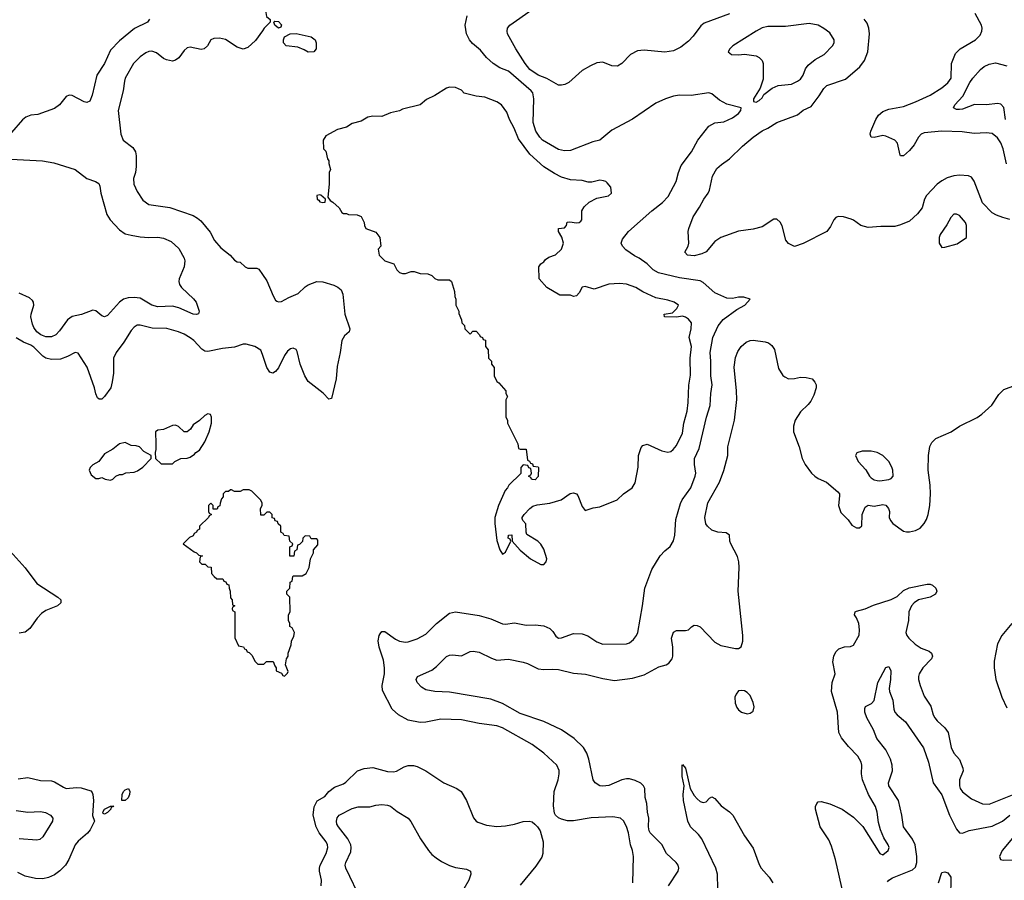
# Model space of a CAD drawing. Header units: inches. Extents: x 1771504 to 1971212, y 471788 to 643615.
# Tile 151 of 256: x 1808354 to 1815033, y 553848 to 559687. Entities that reach past the tile are written whole.
import ezdxf

# ---------------------------------------------------------------- set-up
doc = ezdxf.new("R2010")
doc.units = ezdxf.units.IN
doc.header["$MEASUREMENT"] = 0
doc.layers.add('B8505', color=7, linetype='Continuous')
doc.layers.add('B8515', color=7, linetype='Continuous')

msp = doc.modelspace()

# ---------------------------------------------------------------- linework, layer by layer
at = {"layer": 'B8505', "color": 5}
for points, elevation in [([(1809234.4, 559690), (1809221.1, 559670), (1809132, 559628), (1809030, 559543.1), (1808970, 559480.5), (1808930.1, 559389.9), (1808877.1, 559310), (1808845.9, 559174.1), (1808830, 559134), (1808810, 559125.1), (1808790, 559128.8), (1808710, 559173.1), (1808690, 559175.4), (1808670, 559165.4), (1808622.8, 559110), (1808590, 559084.4), (1808477, 559043), (1808430, 559038.7), (1808394.9, 559025.1), (1808373.2, 559006.8), (1808224, 558836)], 620), ([(1810000, 559612.2), (1809953.4, 559546.6), (1809900.9, 559499.1), (1809870, 559487.3), (1809830, 559501.6), (1809750, 559551.5), (1809710, 559560.7), (1809670, 559559.5), (1809650.5, 559549.5), (1809627.7, 559510), (1809604.7, 559490), (1809585.8, 559485.8), (1809510, 559500.9), (1809490, 559497.2), (1809470, 559479), (1809432.2, 559427.8), (1809410, 559412), (1809390, 559406.6), (1809350, 559414), (1809330, 559422.9), (1809281.3, 559461.3), (1809250, 559473), (1809230, 559471.1), (1809210, 559462.6), (1809170, 559436), (1809126.2, 559390), (1809070.2, 559290), (1809064.5, 559270), (1809054.8, 559205.2), (1809022.8, 559070), (1809040.9, 558910), (1809056.4, 558870), (1809120.5, 558820.5), (1809139.6, 558790), (1809144.4, 558764.4), (1809144.4, 558690), (1809139, 558650), (1809126.5, 558610), (1809127.9, 558570), (1809150, 558521.6), (1809190, 558463.1), (1809230, 558434.3), (1809373.1, 558413.1), (1809530, 558358.5), (1809561, 558341), (1809582.2, 558322.2), (1809646.3, 558246.3), (1809676.3, 558190), (1809719, 558139), (1809780.7, 558090), (1809810, 558054.8), (1809830, 558044.9), (1809850, 558042), (1809883, 558010), (1809901.7, 558001.7), (1809961.7, 558001.7), (1809975.2, 557995.2), (1810000, 557959.3)], 640), ([(1808250, 558743.7), (1808509.1, 558729.1), (1808584.4, 558715.6), (1808730, 558671.7), (1808810.2, 558610.2), (1808868.8, 558588.8), (1808890, 558575.5), (1808898.3, 558558.3), (1808903.7, 558510), (1808944.8, 558364.8), (1808967.2, 558330), (1809030, 558260.3), (1809070, 558235.3), (1809110, 558224), (1809170, 558213.4), (1809230, 558209.2), (1809290, 558211.2), (1809330, 558205), (1809381.4, 558181.4), (1809433.7, 558133.7), (1809469.1, 558070), (1809474.4, 558050), (1809470.2, 558010), (1809436.5, 557930), (1809432.4, 557910), (1809438.2, 557890), (1809450.3, 557870), (1809533.3, 557793.3), (1809550, 557770.6), (1809570.4, 557710), (1809567.7, 557692.3), (1809552.9, 557687.1), (1809530, 557689), (1809432.2, 557732.2), (1809390, 557743.4), (1809290, 557738.5), (1809250, 557751), (1809170, 557796.9), (1809130, 557803), (1809090, 557799.9), (1809058.7, 557790), (1809030.2, 557770), (1808950, 557679.7), (1808930, 557671.2), (1808910, 557678.3), (1808871.1, 557711.1), (1808850, 557716.2), (1808772, 557687.9), (1808710, 557672.5), (1808677.8, 557650), (1808624.1, 557575.9), (1808598.9, 557550), (1808570, 557536.5), (1808530, 557536.1), (1808497.6, 557550), (1808470.7, 557570), (1808450, 557598.2), (1808440.2, 557620.2), (1808429.4, 557670), (1808431, 557690), (1808448.6, 557750), (1808447.4, 557770), (1808441.1, 557781.1), (1808419.8, 557799.8), (1808350, 557830.8)], 620), ([(1810000, 557415.1), (1809990, 557444.5), (1809950, 557470.8), (1809890, 557485.7), (1809870, 557485.4), (1809810, 557465.1), (1809730, 557456.9), (1809630, 557436.2), (1809610, 557438.4), (1809590, 557451.6), (1809534.7, 557510), (1809510, 557528.2), (1809470, 557552.4), (1809430, 557569.7), (1809352.1, 557592.1), (1809253.5, 557593.5), (1809170, 557614.7), (1809150, 557614.7), (1809130, 557601.6), (1809110, 557578.4), (1809060.2, 557499.8), (1809007.7, 557430), (1808990.3, 557390), (1808989, 557289), (1808981.8, 557230), (1808971.4, 557190), (1808930, 557129.6), (1808910, 557111.8), (1808891.9, 557111.9), (1808882.2, 557122.2), (1808870, 557149.2), (1808861.4, 557190), (1808810.8, 557330), (1808750, 557423.6), (1808730, 557428.2), (1808678.1, 557401.9), (1808630, 557384.8), (1808570, 557381.7), (1808531.6, 557391.6), (1808510, 557404.6), (1808450, 557465.6), (1808430, 557478.5), (1808378.9, 557498.9), (1808330, 557529.5)], 640), ([(1810000, 556326), (1809990, 556326), (1809988, 556370), (1809998, 556390), (1809998, 556410), (1809988, 556430), (1809928.4, 556488.4), (1809910, 556498), (1809870, 556498), (1809850, 556486), (1809810, 556486), (1809790, 556498), (1809783.6, 556496.4), (1809770, 556486), (1809750, 556486), (1809734, 556470), (1809734, 556450), (1809723.6, 556436.4), (1809712.7, 556407.3), (1809711.6, 556388.4), (1809698, 556382), (1809692.7, 556367.3), (1809667.3, 556367.3), (1809666, 556390), (1809650, 556406), (1809634, 556390), (1809634, 556350), (1809638, 556338), (1809654, 556330), (1809638, 556322), (1809634, 556310), (1809574, 556250), (1809574, 556230), (1809558, 556222), (1809554, 556210), (1809538, 556202), (1809530, 556186), (1809505.4, 556174.6), (1809462, 556130), (1809536.9, 556076.9), (1809554, 556070), (1809570, 556054), (1809594, 556050), (1809578, 556042), (1809574, 556010), (1809590, 555994), (1809612.7, 555992.7), (1809630, 555974), (1809652.7, 555972.7), (1809654, 555930), (1809674, 555910), (1809690, 555894), (1809732.7, 555892.7), (1809738, 555878), (1809752.7, 555872.7), (1809758, 555858), (1809772.7, 555852.7), (1809774, 555830), (1809782, 555810), (1809783.6, 555763.6), (1809794, 555750), (1809798, 555718), (1809814, 555710), (1809798, 555702), (1809794, 555690), (1809798, 555678), (1809814, 555670), (1809812.7, 555492.7), (1809838, 555438), (1809872.7, 555432.7), (1809878, 555418), (1809890, 555414), (1809898, 555398), (1809910, 555394), (1809930, 555374), (1809950, 555334), (1809970, 555314), (1810000, 555314)], 660), ([(1808290, 556080.4), (1808390, 555968.2), (1808470, 555862.4), (1808613.4, 555770), (1808633, 555750), (1808633, 555730), (1808610.6, 555710), (1808530, 555678), (1808502.1, 555657.9), (1808472.7, 555627.3), (1808422.5, 555557.5), (1808390, 555532.4), (1808350, 555525.3)], 640), ([(1808344.1, 554535.9), (1808410, 554545.3), (1808494.8, 554525.3), (1808570, 554523.1), (1808590, 554517), (1808650, 554479.5), (1808670, 554472), (1808738, 554478), (1808770, 554476.4), (1808835.2, 554455.2), (1808844.5, 554444.5), (1808850.5, 554430.5), (1808855.5, 554390), (1808847.5, 554287.5), (1808862, 554250), (1808830.8, 554190), (1808812.8, 554167.2), (1808750, 554114), (1808730.8, 554090), (1808686.4, 553990), (1808663.8, 553950), (1808627.1, 553912.9), (1808590, 553885.4), (1808550, 553866.2), (1808510, 553858.7), (1808460, 553860), (1808390, 553876), (1808340.5, 553900.5)], 640), ([(1808330, 554320.7), (1808410, 554310.2), (1808494.8, 554314.8), (1808528.2, 554308.2), (1808563, 554290), (1808577.6, 554270), (1808576.5, 554250), (1808510, 554143), (1808490, 554126), (1808470, 554120.3), (1808350, 554129.9)], 620)]:
    msp.add_lwpolyline(points, dxfattribs=dict(at, elevation=elevation))
for points, elevation in [([(1809630, 557014), (1809610, 557002), (1809573, 556967), (1809530, 556939), (1809512.1, 556907.9), (1809490, 556891.8), (1809470, 556891.5), (1809430, 556926.6), (1809410, 556936.4), (1809390, 556934.4), (1809330, 556907.1), (1809290, 556902), (1809274, 556890), (1809278, 556810), (1809278, 556770), (1809272, 556750), (1809274, 556710), (1809312.7, 556672.7), (1809390, 556674), (1809406, 556690), (1809446, 556710), (1809490, 556711.3), (1809510, 556718), (1809540.4, 556739.6), (1809548, 556750), (1809574.6, 556765.4), (1809610, 556822), (1809639, 556890), (1809654, 556950), (1809654, 556990), (1809648.4, 557008.4)], 660), ([(1809070, 556818), (1809030, 556808.7), (1808986, 556774), (1808930, 556742), (1808891.1, 556688.9), (1808850, 556668), (1808832, 556650), (1808824.7, 556630), (1808839.6, 556599.6), (1808870, 556574), (1808890, 556574), (1808910, 556582), (1808934, 556570), (1808970, 556562), (1808986, 556570), (1809006, 556590), (1809030, 556602), (1809050, 556602), (1809072.7, 556612.7), (1809130, 556618), (1809153.6, 556626.4), (1809188.4, 556651.6), (1809246, 556710), (1809246, 556730), (1809196.4, 556756.4), (1809166, 556790), (1809143.6, 556796.4), (1809110, 556798)], 660), ([(1809070, 554389), (1809046, 554390), (1809048.7, 554430), (1809058, 554450), (1809070, 554462), (1809091.6, 554471.6), (1809102, 554450), (1809098, 554430), (1809090, 554408)], 640), ([(1808930, 554298), (1808920.4, 554300.4), (1808918, 554310), (1808930, 554331.3), (1808970, 554351.3), (1808991.3, 554351.3), (1808986, 554346), (1808974, 554346), (1808972, 554330), (1808950, 554308.7)], 640)]:
    msp.add_lwpolyline(points, close=True, dxfattribs=dict(at, elevation=elevation))
at = {"layer": 'B8515', "color": 5}
for points, elevation in [([(1810000, 559812.1), (1810001.1, 559810), (1810021.1, 559750), (1810029.1, 559709.1), (1810052.7, 559687.3), (1810054, 559670), (1810012.7, 559630), (1810000, 559612.2)], 640), ([(1812512.7, 553830), (1812517, 554010), (1812511.6, 554050), (1812498, 554090), (1812483, 554170), (1812470, 554214), (1812450, 554252.7), (1812428.7, 554270), (1812378, 554278), (1812230, 554271.1), (1812110, 554251.6), (1812070, 554251.8), (1812030, 554262), (1812010, 554272.3), (1811989.7, 554289.6), (1811983, 554303), (1811974.1, 554354.2), (1811980.4, 554450), (1812006.9, 554530), (1812012.8, 554570), (1812012.6, 554592.6), (1811998.4, 554630), (1811910, 554711.5), (1811830.7, 554770.7), (1811630, 554883.1), (1811590, 554895.3), (1811470, 554911.7), (1811350, 554936.4), (1811210, 554941), (1811110, 554920.4), (1811070, 554919.7), (1810990, 554934.3), (1810922.9, 554970), (1810881.6, 555010), (1810815.8, 555135.8), (1810812, 555170), (1810828, 555250), (1810829, 555290), (1810820.7, 555340.7), (1810793.3, 555430), (1810786.7, 555473.3), (1810792, 555508), (1810798.9, 555521.1), (1810810, 555536), (1810823.2, 555536.8), (1810830, 555536.3), (1810903.5, 555483.5), (1810931.4, 555471.4), (1810970, 555464.9), (1810990, 555466.3), (1811050, 555486), (1811110, 555518), (1811181.1, 555590), (1811270, 555660.3), (1811310, 555670.2), (1811470, 555645.3), (1811550, 555621.5), (1811630, 555587.6), (1811650, 555584.9), (1811710, 555594.4), (1811790, 555579), (1811850, 555582.3), (1811910, 555574), (1811950, 555557.4), (1811970, 555535.8), (1811990, 555503.7), (1812010, 555491.7), (1812030, 555492.8), (1812110, 555522.8), (1812170, 555520.2), (1812207.8, 555507.8), (1812270, 555466.3), (1812310, 555451.4), (1812470, 555451.8), (1812490, 555460.3), (1812518.5, 555481.5), (1812538.9, 555510), (1812546.9, 555530), (1812578.9, 555710), (1812593.7, 555830), (1812642.2, 555957.8), (1812698, 556050), (1812730, 556084.4), (1812766.6, 556113.4), (1812790, 556151), (1812799.1, 556190), (1812803.9, 556296.1), (1812836, 556404), (1812848.7, 556430), (1812906.2, 556510), (1812936.2, 556590), (1812940.2, 556610), (1812930.7, 556670), (1812932.5, 556710), (1812962.9, 556777.1), (1813012, 556990), (1813037.6, 557070), (1813041.8, 557150), (1813051.7, 557210), (1813043.4, 557270), (1813043.4, 557370), (1813037.7, 557430), (1813056.5, 557530), (1813091.1, 557608.9), (1813126, 557654), (1813219.3, 557720.7), (1813273.2, 557750), (1813308.7, 557790), (1813265.4, 557805.4), (1813230, 557804.2), (1813190, 557795.4), (1813150, 557796.9), (1813070, 557833.7), (1812990, 557903.9), (1812970, 557914.6), (1812830, 557935.8), (1812687.3, 557970), (1812651.8, 557990), (1812609.8, 558029.8), (1812556.9, 558070), (1812524.9, 558084.9), (1812466.3, 558126.3), (1812442.4, 558150), (1812433.3, 558170), (1812442.8, 558197.2), (1812483.5, 558250), (1812642, 558390), (1812714.1, 558445.9), (1812752.4, 558487.6), (1812807.4, 558590), (1812823, 558650), (1812842.2, 558697.8), (1812910.9, 558790), (1812953.5, 558870), (1813030, 558965.7), (1813070, 558988), (1813130, 558994.6), (1813190, 559022), (1813229.3, 559050), (1813245.2, 559070), (1813248, 559090), (1813150, 559114), (1813101.3, 559141.3), (1813050, 559184.5), (1813030, 559191.6), (1812910, 559172.2), (1812830, 559174.7), (1812790, 559168.5), (1812734, 559150), (1812670, 559121.7), (1812510, 559012.4), (1812370, 558937.6), (1812290, 558869.7), (1812241.7, 558858.3), (1812090, 558798.7), (1812050, 558796.9), (1812010, 558805.6), (1811901.5, 558870), (1811881.5, 558890), (1811856.3, 558930), (1811837.7, 558990), (1811840.7, 559150), (1811833.8, 559190), (1811823.9, 559203.9), (1811670, 559338.8), (1811610, 559360.3), (1811565.7, 559390), (1811521.1, 559430), (1811480, 559480), (1811425.3, 559525.3), (1811404.8, 559550), (1811384.7, 559590), (1811376.5, 559650), (1811390, 559712.4)], 640), ([(1813170, 559726.6), (1812996.8, 559663.2), (1812975.7, 559644.3), (1812923.7, 559576.3), (1812890, 559541), (1812838.7, 559501.3), (1812790, 559476.8), (1812730, 559466), (1812590, 559479.4), (1812544.8, 559475.2), (1812498, 559450), (1812438.8, 559390), (1812408.4, 559371.6), (1812370, 559373), (1812310, 559398.2), (1812270, 559394), (1812225.4, 559374.6), (1812170, 559342), (1812078.2, 559261.8), (1812052, 559248), (1812030, 559243.1), (1812010, 559243.8), (1811930, 559286.9), (1811870, 559310.5), (1811814.3, 559350), (1811783, 559390), (1811719.8, 559490), (1811664, 559590), (1811659.7, 559610), (1811662.4, 559630), (1811679.5, 559650), (1811830, 559755.3)], 620), ([(1815047.5, 558710), (1815025.7, 558810), (1815010.7, 558850.7), (1814986.6, 558886.6), (1814950, 558914.3), (1814910, 558919.6), (1814830, 558915), (1814747.1, 558927.1), (1814610, 558930.4), (1814490, 558918.4), (1814470, 558909.8), (1814450.2, 558890), (1814421.8, 558838.2), (1814390, 558798.6), (1814350, 558763.1), (1814342.5, 558762.5), (1814330, 558763.7), (1814327.9, 558767.9), (1814309.8, 558849.8), (1814290, 558869.7), (1814230, 558896.3), (1814210, 558900.5), (1814150, 558887.2), (1814129.8, 558889.8), (1814124.4, 558910), (1814128.7, 558930), (1814162.7, 559010), (1814180.9, 559039.1), (1814210, 559065), (1814250, 559079), (1814350, 559098.2), (1814429.9, 559130.1), (1814530, 559175.5), (1814610, 559225.6), (1814650, 559259.7), (1814672.5, 559290), (1814675, 559390), (1814702.1, 559457.9), (1814734.7, 559490), (1814837.4, 559550), (1814870, 559583.1), (1814881, 559610), (1814883.1, 559630), (1814878.3, 559650), (1814835.6, 559730)], 580), ([(1815070.5, 558330.5), (1815024.3, 558344.3), (1814980.3, 558360.3), (1814950, 558377.4), (1814885.2, 558445.2), (1814830, 558591.5), (1814810, 558618.5), (1814790, 558628.7), (1814730, 558632.3), (1814690, 558627.3), (1814646.1, 558613.9), (1814610, 558594), (1814579, 558570), (1814504.8, 558495.2), (1814491.1, 558470), (1814475.2, 558410), (1814444.4, 558370), (1814390, 558320.8), (1814330, 558294.5), (1814290, 558284.8), (1814195.5, 558284.5), (1814110, 558277.2), (1814060.9, 558290), (1814010, 558328), (1813994.7, 558334.7), (1813942, 558350), (1813907.3, 558352.7), (1813890, 558346), (1813876.3, 558330), (1813855.4, 558284.6), (1813830, 558249.6), (1813670, 558169.3), (1813610, 558149.3), (1813570, 558169.2), (1813551.9, 558191.9), (1813527.5, 558287.5), (1813513.1, 558313.1), (1813490, 558333.2), (1813470, 558333.2), (1813390, 558282.7), (1813330, 558266.6), (1813230, 558252.7), (1813110, 558208.2), (1813070, 558182.6), (1813010, 558112.1), (1812982, 558098), (1812930, 558084.3), (1812883.7, 558090), (1812865.6, 558110), (1812888.4, 558150), (1812894, 558170), (1812889.7, 558250), (1812892.8, 558270), (1812921.5, 558350), (1812965.1, 558414.9), (1812994.6, 558470), (1813024, 558510), (1813032.7, 558530), (1813053.9, 558626.1), (1813083.7, 558676.3), (1813114.9, 558705.1), (1813170, 558743.1), (1813257.4, 558830), (1813329.7, 558890), (1813390, 558932.4), (1813430, 558951.4), (1813490, 558989), (1813630, 559042.4), (1813670, 559072.4), (1813722.1, 559097.9), (1813778, 559170), (1813810, 559221.3), (1813830, 559241.1), (1813956.6, 559283.4), (1814052.3, 559367.7), (1814084.8, 559410), (1814107.6, 559470), (1814118.2, 559590), (1814114.2, 559630), (1814102.7, 559662.7), (1814083.5, 559690)], 620), ([(1815041.1, 559010), (1815030.7, 559090.7), (1815010, 559114.7), (1814990, 559118.7), (1814909.7, 559109.7), (1814832.1, 559112.1), (1814750, 559080.4), (1814730, 559077.4), (1814710, 559078.7), (1814689.6, 559090), (1814698, 559110), (1814751.4, 559168.6), (1814799, 559261), (1814819.1, 559290), (1814873, 559350), (1814896.9, 559370), (1814930, 559385.8), (1814974.5, 559394.5), (1815050, 559374.9)], 560), ([(1810000, 557959.3), (1810030, 557915.8), (1810073.1, 557813.1), (1810090, 557784.4), (1810098.2, 557778.2), (1810110, 557771.8), (1810130, 557774), (1810178.5, 557801.5), (1810243.1, 557830), (1810290, 557874), (1810310, 557887.1), (1810370, 557910.2), (1810410, 557909.1), (1810485.1, 557885.1), (1810512.3, 557872.3), (1810533.5, 557853.5), (1810545.4, 557825.4), (1810559.7, 557690), (1810593.4, 557590), (1810588, 557570), (1810556.9, 557543.1), (1810539.1, 557510), (1810528, 557430), (1810506.8, 557333.2), (1810501.5, 557250), (1810470, 557117.2), (1810450, 557112.7), (1810413.6, 557153.6), (1810310, 557232.2), (1810288.2, 557270), (1810257.3, 557350), (1810235.5, 557435.5), (1810228.6, 557448.6), (1810210, 557457.7), (1810190, 557453.5), (1810170, 557437.4), (1810150, 557409.6), (1810110, 557325.6), (1810090, 557299.6), (1810070, 557287.8), (1810050, 557296.2), (1810030, 557327), (1810000, 557415.1)], 640), ([(1812754.4, 553810), (1812819.8, 553910), (1812825.8, 553930), (1812820.2, 553950), (1812807.2, 553970), (1812742.5, 554030), (1812711.1, 554091.1), (1812630.6, 554170), (1812623.9, 554183.9), (1812619.6, 554210), (1812621.6, 554270), (1812612.1, 554310), (1812607.5, 554370), (1812597, 554410), (1812594.8, 554470), (1812586.2, 554490), (1812567.8, 554507.8), (1812530, 554526.2), (1812490, 554536.8), (1812470, 554537.4), (1812439.1, 554530), (1812350, 554492.1), (1812310, 554486.4), (1812289.5, 554490), (1812256.9, 554510), (1812243.9, 554530), (1812214.5, 554670), (1812201, 554710), (1812179, 554750), (1812115.5, 554810), (1812030, 554868.2), (1811910, 554924.9), (1811750, 554979.9), (1811630, 555046.7), (1811550, 555076.5), (1811270, 555125), (1811170, 555129.2), (1811110, 555141.5), (1811078.6, 555158.6), (1811049.7, 555190), (1811042.4, 555210), (1811052, 555230), (1811150, 555273.7), (1811182.3, 555297.7), (1811250, 555367.4), (1811270, 555376.5), (1811290, 555377.4), (1811350, 555370.3), (1811410, 555400.8), (1811430, 555403.6), (1811470, 555394.9), (1811554.4, 555354.4), (1811590, 555342.7), (1811670, 555349.1), (1811770, 555329.1), (1811799.3, 555319.3), (1811870, 555284), (1811910, 555279), (1811970, 555281.8), (1812010, 555278.2), (1812110, 555253.4), (1812192.6, 555247.4), (1812310, 555216.5), (1812390, 555202.8), (1812510, 555219.6), (1812590, 555243.1), (1812690, 555297), (1812739, 555310), (1812758.2, 555321.8), (1812779.6, 555350), (1812785.1, 555370), (1812784.5, 555430), (1812776.2, 555490), (1812790, 555530.8), (1812810, 555542.8), (1812870, 555543), (1812890, 555548), (1812911.5, 555568.5), (1812930, 555579.1), (1812950, 555578), (1812970, 555568.2), (1813070, 555464.9), (1813110, 555440.7), (1813210, 555421.6), (1813230, 555420.5), (1813247.6, 555432.4), (1813258.9, 555470), (1813258.9, 555510), (1813227.3, 555810), (1813234.8, 555970), (1813232.2, 556010), (1813224.3, 556044.3), (1813178, 556130), (1813171.6, 556150), (1813168.7, 556190), (1813145.6, 556205.6), (1813090.7, 556209.3), (1813050, 556224.7), (1813020.5, 556250), (1813007.6, 556267.6), (1813001.2, 556310), (1813022.8, 556410), (1813101.1, 556550), (1813130.7, 556629.3), (1813158.6, 556730), (1813158.4, 556790), (1813202, 556970), (1813218.7, 557110), (1813217.2, 557170), (1813199.8, 557330), (1813210, 557394.8), (1813224.7, 557435.3), (1813247.8, 557470), (1813281.6, 557498.4), (1813310, 557511.6), (1813330, 557512.8), (1813410, 557501.1), (1813433.8, 557493.8), (1813456.7, 557476.7), (1813474, 557450), (1813500.5, 557320.5), (1813530, 557274), (1813543.4, 557263.4), (1813570.5, 557250.5), (1813610, 557252.7), (1813650, 557262.4), (1813690, 557260.4), (1813730, 557250.4), (1813748.9, 557228.9), (1813757.1, 557210), (1813758, 557190), (1813740.6, 557139.4), (1813720.3, 557099.7), (1813703.1, 557076.9), (1813650, 557026), (1813615.5, 556970), (1813603.1, 556930), (1813604, 556890), (1813640.8, 556790), (1813661.1, 556710), (1813682.3, 556670), (1813726.5, 556610), (1813747.4, 556590), (1813770, 556574.2), (1813826.4, 556550), (1813904.3, 556484.3), (1813914.6, 556470), (1813915.6, 556455.6), (1813907.8, 556390), (1813924.2, 556344.2), (1813973.4, 556293.4), (1813998.6, 556258.6), (1814030, 556238.5), (1814050, 556238.9), (1814067, 556253), (1814068.4, 556330), (1814090, 556379.3), (1814110, 556392.4), (1814150, 556386.9), (1814210, 556398), (1814230, 556394), (1814248.7, 556370), (1814253.8, 556350), (1814251.7, 556310), (1814260.3, 556290), (1814277.7, 556270), (1814350, 556217.8), (1814370, 556211.4), (1814390, 556212.8), (1814430, 556221.7), (1814461.8, 556238.2), (1814490, 556268.2), (1814504.9, 556295.1), (1814517.6, 556330), (1814527.8, 556390), (1814532.4, 556470), (1814529.8, 556530), (1814517, 556630), (1814518.3, 556730), (1814529.2, 556790.8), (1814540.7, 556819.3), (1814570, 556845.2), (1814672, 556890), (1814730, 556930.4), (1814850, 556989), (1814881.6, 557010), (1814948.5, 557071.5), (1814995.2, 557144.8), (1815030, 557178), (1815110, 557207.7)], 620), ([(1810000, 555314), (1810010, 555314), (1810028.4, 555331.6), (1810072.7, 555332.7), (1810083.6, 555303.6), (1810094, 555290), (1810094, 555270), (1810130, 555254), (1810138, 555238), (1810150, 555234), (1810170, 555254), (1810174.6, 555265.4), (1810158, 555310), (1810164, 555350), (1810174, 555370), (1810175.3, 555390), (1810194.6, 555445.4), (1810198, 555470), (1810214.6, 555505.4), (1810218, 555530), (1810202, 555562), (1810186, 555570), (1810186, 555590), (1810178, 555610), (1810178, 555650), (1810188, 555670), (1810186, 555770), (1810166, 555790), (1810166, 555810), (1810186, 555830), (1810188.4, 555871.6), (1810202, 555878), (1810206, 555910), (1810210, 555914), (1810270, 555914), (1810298, 555930), (1810318, 555970), (1810326, 556030), (1810346, 556070), (1810346, 556090), (1810376.4, 556123.6), (1810376.4, 556156.4), (1810370, 556166), (1810330, 556166), (1810322, 556182), (1810290, 556186), (1810274, 556170), (1810272.7, 556147.3), (1810252.7, 556127.3), (1810238, 556122), (1810234, 556090), (1810218, 556082), (1810212.7, 556047.3), (1810187.3, 556047.3), (1810186, 556110), (1810202, 556118), (1810206, 556130), (1810186, 556150), (1810182, 556182), (1810147.3, 556187.3), (1810142, 556202), (1810126, 556210), (1810126, 556250), (1810107.3, 556267.3), (1810102, 556282), (1810087.3, 556287.3), (1810082, 556302), (1810067.3, 556307.3), (1810066, 556330), (1810050, 556346), (1810030, 556346), (1810010, 556326), (1810000, 556326)], 660), ([(1813942.4, 553750), (1813887.9, 553990), (1813860.4, 554080.4), (1813841.9, 554121.9), (1813784.3, 554210), (1813753.1, 554330), (1813753, 554350), (1813760.7, 554370), (1813770, 554380.5), (1813790, 554383.8), (1813850, 554366.7), (1813932.7, 554330), (1814010, 554277.4), (1814073.9, 554213.8), (1814190, 554030.4), (1814210, 554022), (1814246, 554050), (1814252.8, 554070), (1814246.6, 554090), (1814217.2, 554137.2), (1814192.7, 554190), (1814179.3, 554239.3), (1814171.4, 554310), (1814159.9, 554350), (1814112.9, 554430), (1814070.6, 554530), (1814064.7, 554570), (1814067.1, 554630), (1814063.1, 554650), (1814039.8, 554690), (1813975.9, 554755.9), (1813930, 554815.6), (1813911.3, 554850), (1813901, 554990), (1813861.3, 555130), (1813864.6, 555190), (1813886.4, 555250), (1813870.6, 555330), (1813876.2, 555370), (1813890, 555397.6), (1813910, 555418.4), (1813950, 555432.7), (1813990, 555433.4), (1814010, 555444), (1814049.3, 555510.7), (1814052.1, 555547.9), (1814045.6, 555590), (1814030, 555629.2), (1814016.2, 555650), (1814020.9, 555670), (1814030, 555675.3), (1814090, 555689), (1814145.1, 555714.9), (1814266.7, 555753.3), (1814306.1, 555773.8), (1814350, 555814.7), (1814387.3, 555832.7), (1814510, 555857.2), (1814530, 555856.4), (1814547, 555850), (1814568.4, 555830), (1814574.8, 555810), (1814566.7, 555790), (1814530.1, 555769.9), (1814452, 555750), (1814422.4, 555730), (1814404.7, 555710), (1814384.7, 555670), (1814383.5, 555610), (1814366.2, 555530), (1814371.4, 555510), (1814385.2, 555490), (1814428.8, 555450), (1814470, 555423.8), (1814523.1, 555403.1), (1814539.1, 555390), (1814545.6, 555370), (1814539.7, 555350), (1814481.1, 555290), (1814456.9, 555250), (1814451.3, 555230), (1814452.3, 555210), (1814462.9, 555170), (1814490, 555097.1), (1814534.7, 555030), (1814551, 554971), (1814561.5, 554950), (1814577.4, 554930), (1814630, 554882.3), (1814653.2, 554850), (1814672.3, 554750), (1814690.2, 554710), (1814730, 554668.5), (1814752.3, 554610), (1814753.5, 554590), (1814729.5, 554530), (1814729.5, 554490), (1814734.8, 554470), (1814748.8, 554448.8), (1814810, 554400.7), (1814886.6, 554366.6), (1814930, 554365.9), (1815145.1, 554450)], 580), ([(1815084, 555590), (1815017.3, 555510), (1814988.3, 555451.7), (1814965.5, 555334.5), (1814964.2, 555290), (1814976.9, 555210), (1815016.9, 555090), (1815050, 555019.1)], 620), ([(1814242, 553838), (1814249.8, 553850.2), (1814274.1, 553865.9), (1814410, 553920.2), (1814430, 553938), (1814440.7, 553970), (1814439.7, 554010), (1814428.1, 554090), (1814410, 554126.4), (1814349.8, 554210), (1814338.9, 554290), (1814315.1, 554390), (1814249.7, 554490), (1814246.9, 554510), (1814273.8, 554590), (1814272.1, 554630), (1814261.7, 554670), (1814230, 554733.5), (1814168.5, 554810), (1814145.3, 554870), (1814099.8, 554950), (1814086.2, 554990), (1814087.1, 555012.9), (1814092.7, 555027.3), (1814133.3, 555046.7), (1814151.5, 555068.5), (1814176.4, 555190), (1814230, 555291), (1814250, 555298), (1814262.8, 555270), (1814262.4, 555210), (1814253.4, 555150), (1814254.6, 555130), (1814276.5, 555070), (1814283.6, 555010), (1814290.2, 554990), (1814306, 554970), (1814363.9, 554923.9), (1814486, 554746), (1814519.3, 554650), (1814551.3, 554510), (1814610, 554427.4), (1814662.2, 554290), (1814710, 554194.9), (1814730, 554170.4), (1814750, 554168.7), (1814794.5, 554185.5), (1814950, 554216.5), (1815020.5, 554250), (1815070, 554291.2)], 560), ([(1810398.9, 553810), (1810400.5, 553850), (1810387.1, 553910), (1810387.2, 553930), (1810393.1, 553950), (1810433.6, 554030), (1810444.2, 554070), (1810442, 554090), (1810432.3, 554110), (1810385, 554170), (1810364.5, 554210), (1810345.2, 554290), (1810352.2, 554347.8), (1810372.7, 554387.3), (1810423.4, 554416.6), (1810451.9, 554450), (1810490, 554481.1), (1810550, 554502.8), (1810566.7, 554513.3), (1810644.7, 554590), (1810690, 554606), (1810750, 554613.4), (1810850, 554587.3), (1810890, 554584), (1810910.9, 554589.1), (1810961.1, 554618.9), (1810990, 554627.2), (1811026.1, 554626.1), (1811050, 554620.3), (1811110, 554590.4), (1811230, 554510.4), (1811318.8, 554470), (1811347.7, 554450), (1811386, 554390), (1811433, 554273), (1811450.5, 554250.5), (1811462.8, 554242.8), (1811521.4, 554221.4), (1811590, 554213.7), (1811650, 554217.6), (1811710, 554228.7), (1811770, 554246.4), (1811810, 554250.5), (1811830, 554244), (1811848.6, 554228.6), (1811867.3, 554210), (1811884.1, 554184.1), (1811904.4, 554110), (1811903.8, 554030), (1811894.9, 554005.1), (1811856.2, 553943.8), (1811750, 553816)], 640), ([(1813090.4, 553790), (1813087.2, 553890), (1813075.5, 553930), (1812980.6, 554130), (1812959, 554159), (1812905, 554210), (1812887.3, 554250), (1812856.2, 554390), (1812854.6, 554430), (1812862, 554490), (1812848.6, 554551.4), (1812847.8, 554630), (1812850, 554634.8), (1812870.6, 554609.4), (1812903.1, 554470), (1812930, 554424), (1812950, 554400.7), (1812970, 554382.8), (1812990, 554376), (1813010, 554381), (1813033.6, 554406.4), (1813050, 554414.8), (1813070, 554404), (1813112.7, 554352.8), (1813170, 554313.4), (1813191.5, 554290), (1813270.2, 554150.2), (1813330, 554066), (1813370, 553955.5), (1813383.6, 553930), (1813437.3, 553870), (1813463.6, 553830)], 580), ([(1810673.3, 553710), (1810566.5, 553930), (1810562.6, 553950), (1810566.6, 553970), (1810599.1, 554040.9), (1810602.3, 554070), (1810599.4, 554090), (1810579, 554130), (1810516.8, 554210), (1810505.5, 554230), (1810501.8, 554250), (1810507.6, 554272.4), (1810520.5, 554290), (1810610, 554335.6), (1810650, 554346), (1810730, 554346.5), (1810770, 554357.8), (1810810, 554362.8), (1810850, 554358.9), (1810870, 554351.8), (1810914.2, 554314.2), (1810989.2, 554269.2), (1811006.5, 554246.5), (1811072.9, 554130), (1811127.2, 554050), (1811150, 554022.8), (1811180.2, 553999.8), (1811214.8, 553974.8), (1811270, 553948.1), (1811310, 553936.2), (1811384.2, 553924.2), (1811412.2, 553910), (1811413.4, 553890), (1811399.6, 553850), (1811367.7, 553790)], 620), ([(1815090, 554135.1), (1815018.7, 554050), (1815000.5, 554010), (1815006.8, 553990), (1815025.5, 553985.5), (1815150.2, 553990.2)], 560), ([(1814586.3, 553830), (1814610, 553902), (1814630, 553904.7), (1814650, 553898), (1814670.4, 553870.4), (1814668.8, 553730)], 540)]:
    msp.add_lwpolyline(points, dxfattribs=dict(at, elevation=elevation))
for points, elevation in [([(1810110, 559629.3), (1810084, 559650), (1810078, 559670), (1810084, 559676), (1810110, 559674.8), (1810130, 559651.3), (1810124.7, 559635.3)], 640), ([(1813710, 559661), (1813550, 559640.9), (1813430, 559639.7), (1813390, 559631.1), (1813350.6, 559610), (1813190.8, 559510), (1813171, 559490), (1813161, 559470), (1813182, 559450), (1813230, 559447.7), (1813270, 559453), (1813350, 559442), (1813371, 559430), (1813390.3, 559410.3), (1813396.4, 559390), (1813396.8, 559283.2), (1813377.5, 559222.5), (1813330.8, 559150), (1813331.3, 559131.3), (1813350, 559128.4), (1813370, 559138), (1813390, 559157.3), (1813401.3, 559178.7), (1813457.8, 559222.2), (1813500, 559240), (1813590, 559250.3), (1813630, 559269), (1813650, 559284.6), (1813669.1, 559310.9), (1813685.4, 559354.6), (1813701.7, 559378.3), (1813750, 559417.8), (1813811.5, 559450), (1813868.3, 559510), (1813879.7, 559530), (1813878.9, 559550), (1813850, 559597.6), (1813810, 559628.2), (1813770, 559649.7)], 640), ([(1810310, 559466), (1810283.2, 559483.2), (1810240.2, 559500.2), (1810162, 559510), (1810142.7, 559530), (1810142.7, 559550), (1810149.4, 559570.6), (1810189.4, 559590.6), (1810230, 559593.4), (1810330, 559570.6), (1810358, 559550), (1810366, 559530), (1810366, 559490), (1810350, 559469.2)], 640), ([(1811270, 559228.7), (1811250, 559222), (1811170, 559173.2), (1811114.4, 559145.6), (1811070, 559109.2), (1810950, 559079), (1810930, 559069), (1810870, 559054), (1810810, 559029.2), (1810750, 559033.2), (1810714.4, 559025.6), (1810670, 558999), (1810610, 558982), (1810570, 558958), (1810510, 558942), (1810430, 558898), (1810412, 558870), (1810414, 558810), (1810430, 558794), (1810442.8, 558742.8), (1810450.7, 558730), (1810450.8, 558710.8), (1810462, 558670), (1810454, 558650), (1810454, 558570), (1810443.6, 558483.6), (1810459.8, 558459.8), (1810478, 558450), (1810522, 558410), (1810539.6, 558379.6), (1810550, 558372), (1810570, 558372), (1810584.7, 558364.7), (1810643.6, 558363.6), (1810671.1, 558351.1), (1810691.1, 558311.1), (1810692, 558290), (1810702, 558270), (1810770, 558244.7), (1810798, 558210), (1810804.7, 558150), (1810786, 558130), (1810791.3, 558090), (1810830, 558052), (1810892, 558030), (1810911.3, 557990), (1810930, 557971.3), (1810950, 557964.7), (1810970, 557964.7), (1811010, 557978), (1811030, 557978), (1811070, 557964.7), (1811123.6, 557963.6), (1811150, 557952), (1811170, 557932), (1811190, 557922), (1811270, 557922), (1811282, 557910), (1811303.6, 557843.6), (1811304.7, 557810), (1811312, 557790), (1811312, 557750), (1811332, 557710), (1811332.7, 557692.7), (1811351.6, 557651.6), (1811354, 557630), (1811371.6, 557611.6), (1811374, 557590), (1811410, 557554), (1811427.3, 557572.7), (1811450, 557574), (1811474, 557550), (1811478, 557538), (1811494, 557530), (1811498, 557518), (1811512.7, 557512.7), (1811514, 557470), (1811532.7, 557447.3), (1811534, 557390), (1811554, 557370), (1811554, 557350), (1811572.7, 557327.3), (1811572, 557270), (1811591.6, 557231.6), (1811603.6, 557223.6), (1811651.3, 557170), (1811652, 557150), (1811662, 557130), (1811652.7, 557107.3), (1811652, 556990), (1811662, 556970), (1811662, 556950), (1811734, 556810), (1811738, 556778), (1811750, 556774), (1811790, 556774), (1811798, 556698), (1811812.7, 556692.7), (1811818, 556678), (1811832.7, 556672.7), (1811838, 556658), (1811870, 556654), (1811874, 556650), (1811871.6, 556588.4), (1811850, 556566), (1811832.7, 556567.3), (1811826, 556570), (1811822, 556582), (1811806, 556590), (1811822, 556598), (1811826, 556610), (1811822, 556642), (1811807.3, 556647.3), (1811802, 556662), (1811770, 556666), (1811754, 556650), (1811752.7, 556607.3), (1811672, 556530), (1811662, 556510), (1811646.4, 556493.6), (1811602, 556390), (1811578, 556310), (1811576, 556270), (1811590, 556154), (1811611.1, 556091.1), (1811630, 556062), (1811650, 556074), (1811686, 556150), (1811682, 556162), (1811668, 556170), (1811668.7, 556190), (1811692.7, 556192.7), (1811694, 556150), (1811748, 556088), (1811818.8, 556030), (1811890, 555991), (1811910, 555991), (1811925.2, 556010), (1811929.3, 556030), (1811910, 556095.3), (1811890, 556129), (1811869.6, 556149.6), (1811794.6, 556194.6), (1811788.7, 556210), (1811787.3, 556267.3), (1811766, 556290), (1811762, 556302), (1811762, 556310), (1811775.3, 556330), (1811814, 556370), (1811834.5, 556385.5), (1811864.8, 556395.2), (1811950, 556406.4), (1812028, 556430), (1812087.5, 556472.5), (1812110, 556476.3), (1812130, 556470.6), (1812139.5, 556459.5), (1812170, 556384.7), (1812190, 556358), (1812244.7, 556375.3), (1812290, 556381), (1812408, 556430), (1812449, 556470), (1812509, 556510), (1812530, 556544.7), (1812549.5, 556650.5), (1812551.8, 556730), (1812570, 556784.7), (1812581.6, 556798.4), (1812610, 556807.7), (1812710, 556762.4), (1812750, 556753), (1812770, 556758), (1812786, 556770), (1812810, 556799.1), (1812850, 556881), (1812860.3, 556950), (1812881.6, 557030), (1812889.1, 557090), (1812893.5, 557206.5), (1812903.8, 557276.2), (1812902.3, 557390), (1812910.6, 557470), (1812896.4, 557530), (1812909.7, 557590), (1812911.1, 557630), (1812890, 557655.6), (1812870, 557669.3), (1812850, 557676), (1812810, 557669), (1812728, 557670), (1812726, 557690), (1812782, 557698), (1812812.5, 557727.5), (1812822, 557750), (1812794, 557770), (1812750, 557784.2), (1812670, 557799.7), (1812581.5, 557841.5), (1812532.7, 557870), (1812470, 557893.7), (1812422, 557898), (1812350, 557893.6), (1812250, 557859.5), (1812190, 557876.2), (1812170, 557872.7), (1812150, 557834), (1812130, 557814), (1812110, 557809.2), (1812090, 557817.2), (1812019, 557819), (1811929.3, 557869.3), (1811878, 557930), (1811875.3, 558010), (1811888.7, 558030), (1811910, 558044.7), (1811920.9, 558059.1), (1811944.5, 558075.5), (1811989.4, 558090.6), (1812029.3, 558130.7), (1812042, 558170), (1812030.9, 558210.9), (1812009.6, 558250), (1812009.6, 558270.4), (1812050, 558274.8), (1812062.7, 558290), (1812067.7, 558312.3), (1812085.1, 558314.9), (1812130, 558309), (1812148.3, 558311.7), (1812160.5, 558319.5), (1812167.6, 558330), (1812168, 558390), (1812182.4, 558417.6), (1812218, 558450), (1812270, 558476.4), (1812348.9, 558491.1), (1812368, 558510), (1812364, 558550), (1812340.2, 558580.2), (1812329.4, 558589.4), (1812314.2, 558594.2), (1812290, 558598.4), (1812234.8, 558585.2), (1812210, 558584.7), (1812170, 558595), (1812090, 558601.2), (1812030, 558618.4), (1811982.8, 558642.8), (1811909.8, 558689.8), (1811815.1, 558775.1), (1811737.8, 558877.8), (1811708, 558950), (1811676.9, 559010), (1811658.9, 559058.9), (1811621.2, 559110), (1811590, 559129.4), (1811510, 559161.2), (1811450, 559169.2), (1811370, 559189), (1811350, 559208), (1811310, 559228)], 660), ([(1810390, 558499), (1810370, 558493.2), (1810372, 558470), (1810383.5, 558463.5), (1810390, 558452), (1810410, 558447.3), (1810426, 558450), (1810428, 558470), (1810396.5, 558496.5)], 660), ([(1814710, 558367), (1814690, 558366.6), (1814670, 558346), (1814644, 558296), (1814597.3, 558230), (1814590.7, 558210), (1814591.3, 558170), (1814610, 558142), (1814630, 558144.7), (1814712.9, 558167.1), (1814778, 558210), (1814776, 558290), (1814769.4, 558310), (1814730, 558358)], 640), ([(1814070, 556760.7), (1814032.7, 556747.3), (1814024.9, 556730), (1814041.3, 556690), (1814093.4, 556633.4), (1814119, 556590), (1814130, 556579.6), (1814150, 556566.2), (1814170, 556559.8), (1814190, 556557.8), (1814250, 556567.6), (1814266.6, 556573.4), (1814278.4, 556590), (1814276.9, 556630), (1814271, 556651), (1814250, 556689.3), (1814209.6, 556729.6), (1814171.7, 556751.7), (1814130, 556759.3)], 640), ([(1813250, 555137), (1813230, 555132.7), (1813213.4, 555110), (1813206, 555090), (1813208.5, 555050), (1813219.9, 555019.9), (1813230, 555004), (1813250, 554988.2), (1813290, 554978), (1813310, 554982), (1813330, 554994.8), (1813336, 555024), (1813330, 555055.1), (1813310, 555101.6), (1813290, 555122), (1813270, 555134.3)], 620)]:
    msp.add_lwpolyline(points, close=True, dxfattribs=dict(at, elevation=elevation))

doc.saveas('drawing.dxf')
